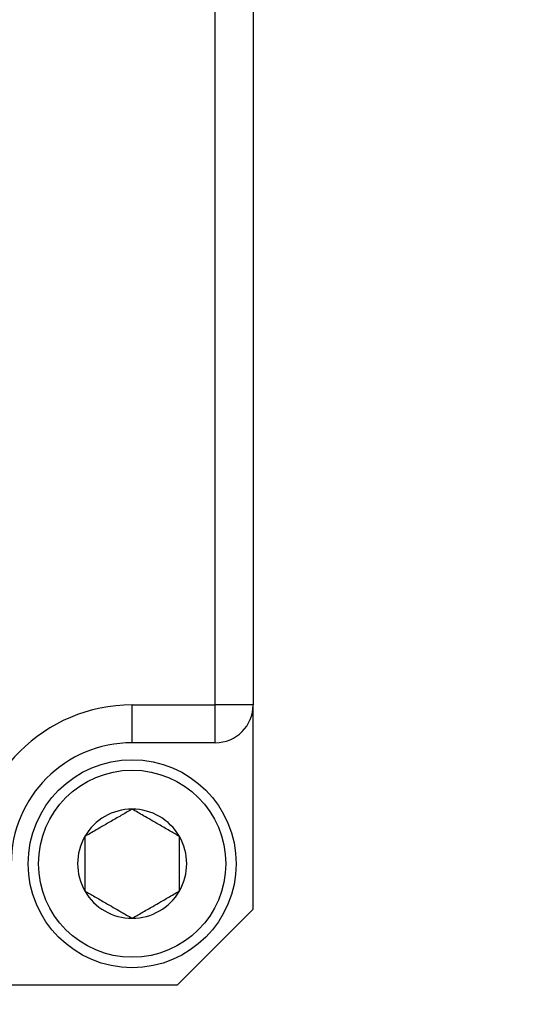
# Model space of a CAD drawing. Header units: millimetres. Extents: x 10 to 549, y 8 to 422.
# Tile 9 of 11: x 403 to 416, y 199 to 225. Entities that reach past the tile are written whole.
import ezdxf

# ---------------------------------------------------------------- set-up
doc = ezdxf.new("R2010")
doc.units = ezdxf.units.MM
doc.layers.add('DIMENSIONS', color=8, linetype='Continuous')
doc.dimstyles.new('SLDDIMSTYLE13', dxfattribs={"dimtxt": 0.18, "dimasz": 6.604, "dimexe": 0, "dimexo": 0.0625, "dimgap": 0, "dimtad": 0, "dimtih": 1, "dimtoh": 1, "dimdec": 0, "dimrnd": 1e-09, "dimzin": 0, "dimdsep": 46, "dimtxsty": 'Standard', "dimsah": 1, "dimcen": 0.09, "dimadec": 0, "dimazin": 0, "dimtfac": 6.604, "dimtdec": 0, "dimtofl": 0, "dimtmove": 0, "dimatfit": 3, "dimfxl": 0, "dimfrac": 2, "dimtolj": 1, "dimtzin": 0, "dimarcsym": 0})

msp = doc.modelspace()

# ---------------------------------------------------------------- linework, layer by layer
at = {"color": 7, "linetype": 'Continuous', "lineweight": 25, "ltscale": 2}
for p, q in [((407.9864671, 207.0165332), (407.9864671, 252.2165332)), ((408.9864671, 252.2165332), (408.9864671, 207.0165332)), ((405.7864671, 207.0165332), (407.9864671, 207.0165332)), ((405.7864671, 206.0165332), (405.7864671, 207.0165332)), ((408.9864671, 207.0165332), (407.9864671, 207.0165332)), ((407.9864671, 206.0165332), (407.9864671, 207.0165332)), ((408.9864671, 201.6165332), (408.9864671, 207.0165332)), ((407.9864671, 206.0165332), (405.7864671, 206.0165332)), ((406.9864671, 199.6165332), (408.9864671, 201.6165332)), ((401.5864671, 199.6165332), (406.9864671, 199.6165332))]:
    msp.add_line(p, q, dxfattribs=at)
at = {"color": 7, "linetype": 'Continuous', "lineweight": 25, "ltscale": 4}
for radius in [2.75, 2.475]:
    msp.add_circle((405.7864671, 202.8165332), radius, dxfattribs=at)
for centre, radius, start, end in [((405.7864671, 202.8165332), 4.2, 90, 180), ((407.9864671, 207.0165332), 1, 270, 0), ((405.7864671, 202.8165332), 3.2, 90, 180), ((405.7864671, 202.8165332), 1.4433757, 90, 150), ((405.7864671, 202.8165332), 1.4433757, 30, 90), ((405.7864671, 202.8165332), 1.4433757, 150, 210), ((405.7864671, 202.8165332), 1.4433757, 330, 30), ((405.7864671, 202.8165332), 1.4433757, 210, 270), ((405.7864671, 202.8165332), 1.4433757, 270, 330)]:
    msp.add_arc(centre, radius, start, end, dxfattribs=at)
at = {"color": 7, "linetype": 'Continuous', "lineweight": 25, "ltscale": 2}
for points, knots in [([(405.7864671, 204.2599089), (405.7008439, 204.2104743), (405.5266705, 204.1099152), (405.2034458, 203.9233014), (404.8567176, 203.7231177), (404.6348286, 203.5950101), (404.5364671, 203.5382211)], [0, 0, 0, 0, 0.2164478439, 0.440295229, 0.7518878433, 1, 1, 1, 1]), ([(407.0364671, 203.5382211), (406.9508439, 203.5876556), (406.7766705, 203.6882147), (406.4534458, 203.8748286), (406.1067176, 204.0750122), (405.8848286, 204.2031199), (405.7864671, 204.2599089)], [0, 0, 0, 0, 0.2164478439, 0.440295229, 0.7518878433, 1, 1, 1, 1]), ([(404.5364671, 203.5382211), (404.5364671, 203.4560145), (404.5364671, 203.2259931), (404.5364671, 202.8005952), (404.5364671, 202.389387), (404.5364671, 202.165576), (404.5364671, 202.0948454)], [0, 0, 0, 0, 0.1809422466, 0.5062925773, 0.8439745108, 1, 1, 1, 1]), ([(407.0364671, 202.0948454), (407.0364671, 202.165576), (407.0364671, 202.389387), (407.0364671, 202.8005952), (407.0364671, 203.2259931), (407.0364671, 203.4560145), (407.0364671, 203.5382211)], [0, 0, 0, 0, 0.1560254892, 0.4937074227, 0.8190577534, 1, 1, 1, 1]), ([(404.5364671, 202.0948454), (404.6220903, 202.0454108), (404.7962638, 201.9448517), (405.1194885, 201.7582379), (405.4662167, 201.5580542), (405.6881057, 201.4299465), (405.7864671, 201.3731575)], [0, 0, 0, 0, 0.21644784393, 0.44029522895, 0.75188784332, 1, 1, 1, 1]), ([(405.7864671, 201.3731575), (405.8720903, 201.4225921), (406.0462638, 201.5231512), (406.3694885, 201.7097651), (406.7162167, 201.9099487), (406.9381057, 202.0380564), (407.0364671, 202.0948454)], [0, 0, 0, 0, 0.2164478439, 0.440295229, 0.7518878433, 1, 1, 1, 1])]:
    msp.add_open_spline(points, degree=3, knots=knots, dxfattribs=at)

# ---------------------------------------------------------------- leaders
at = {"layer": 'DIMENSIONS', "ltscale": 2}
msp.add_leader([(396.8193076, 210.9493755), (403.5124265, 187.8474108), (416.2124265, 187.8474108)], dimstyle='SLDDIMSTYLE13', dxfattribs=at)

doc.saveas('drawing.dxf')
